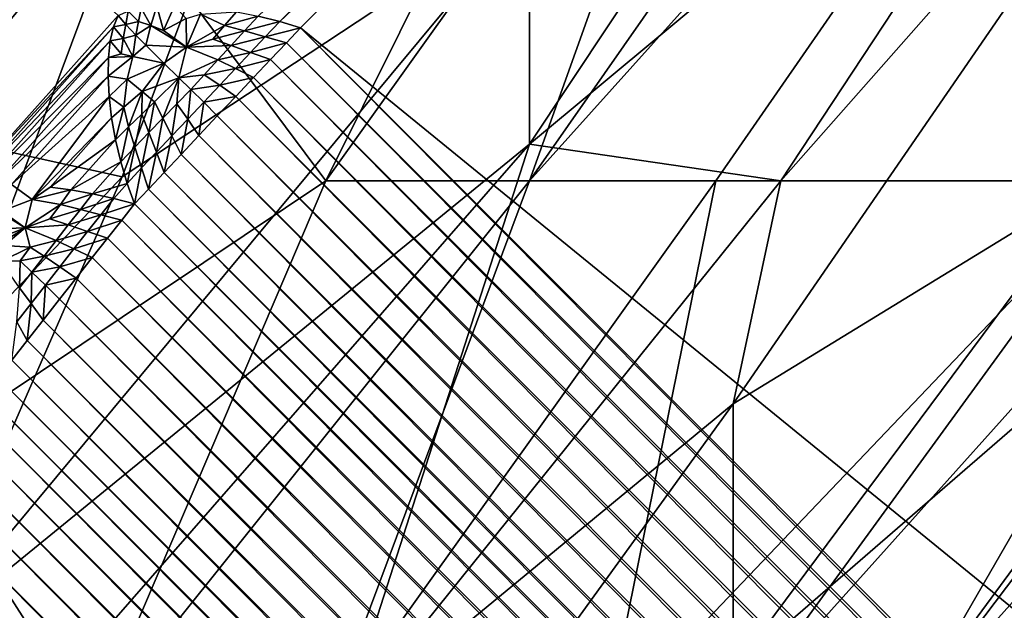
# Model space of a CAD drawing. Extents: x -0.3 to 0.3, y -0.266 to 0.266.
# Tile 239 of 256: x 0.19891 to 0.2053, y -0.22977 to -0.22594. Entities that reach past the tile are written whole.
import ezdxf

# ---------------------------------------------------------------- set-up
doc = ezdxf.new("R2010")
doc.units = 0

msp = doc.modelspace()

# ---------------------------------------------------------------- linework, layer by layer
for points in [[(0.1985229, -0.2270634, 0.0008823), (0.1501549, -0.1806223, 0.5014291), (0.1995501, -0.2259132, 0.000778)], [(0.1467518, -0.1954291, 0.5068848), (0.1984378, -0.2419062, 0.0119997), (0.2136098, -0.2570782, 0.0119997)], [(0.1467518, -0.1954291, 0.5068848), (0.2136098, -0.2570782, 0.0119997), (0.1752618, -0.2247764, 0.5843124)], [(0.204842, -0.1998217, 0.5760152), (0.2349484, -0.2357396, 0.0119997), (0.2038174, -0.1986541, 0.5757923)], [(0.2038174, -0.1986541, 0.5757923), (0.2349484, -0.2357396, 0.0119997), (0.2197764, -0.2205676, 0.0119997)], [(0.2057039, -0.2011144, 0.5762343), (0.2360719, -0.2370248, 0.0104333), (0.204842, -0.1998217, 0.5760152)], [(0.204842, -0.1998217, 0.5760152), (0.2360719, -0.2370248, 0.0104333), (0.2349484, -0.2357396, 0.0119997)], [(0.2047739, -0.2143488, 0.5774854), (0.2374067, -0.2510409, 0.0011957), (0.205648, -0.2130462, 0.5774418)], [(0.2037383, -0.2155281, 0.5775), (0.2365723, -0.2523221, 0.0008872), (0.2047739, -0.2143488, 0.5774854)], [(0.2047739, -0.2143488, 0.5774854), (0.2365723, -0.2523221, 0.0008872), (0.2374067, -0.2510409, 0.0011957)], [(0.2037383, -0.2155281, 0.5775), (0.1933983, -0.2258681, 0.5775), (0.2313462, -0.2577006, 0.0007829)], [(0.2037383, -0.2155281, 0.5775), (0.2355717, -0.2534767, 0.000783), (0.2365723, -0.2523221, 0.0008872)], [(0.2037383, -0.2155281, 0.5775), (0.2313462, -0.2577006, 0.0007829), (0.2355717, -0.2534767, 0.000783)], [(0.202219, -0.2269855, 0.7582456), (0.2075046, -0.2211027, 0.7567886), (0.2075046, -0.2194229, 0.758234)], [(0.2035404, -0.2232904, 0.7596793), (0.202219, -0.2269855, 0.7582456), (0.2075046, -0.2194229, 0.758234)], [(0.1969334, -0.2269855, 0.7627017), (0.2008976, -0.2199094, 0.7638549), (0.1969334, -0.2199094, 0.7662888)], [(0.1969334, -0.2269855, 0.7627017), (0.1995762, -0.2252164, 0.7618554), (0.2008976, -0.2199094, 0.7638549)], [(0.2061832, -0.2207887, 0.72499), (0.2061832, -0.2234474, 0.7277511), (0.202219, -0.2267483, 0.72499)], [(0.202219, -0.2252164, 0.7235324), (0.2061832, -0.2207887, 0.72499), (0.202219, -0.2267483, 0.72499)], [(0.2034279, -0.2269855, 0.7567886), (0.2075046, -0.2211027, 0.7567886), (0.202219, -0.2269855, 0.7582456)], [(0.2034279, -0.2269855, 0.7567886), (0.206084, -0.2269855, 0.7524524), (0.2075046, -0.2211027, 0.7567886)], [(0.2053543, -0.2215121, 0.0000914), (0.2357536, -0.2521375, 0.0000747), (0.2052277, -0.2216116, 0.0000747)], [(0.2052277, -0.2216116, 0.0000747), (0.235665, -0.2522579, 0.0000613), (0.2051107, -0.2217035, 0.0000613)], [(0.2052277, -0.2216116, 0.0000747), (0.2357536, -0.2521375, 0.0000747), (0.235665, -0.2522579, 0.0000613)], [(0.2008976, -0.2269855, 0.7595685), (0.2035404, -0.2216784, 0.7607902), (0.1995762, -0.2252164, 0.7618554)], [(0.2008976, -0.2269855, 0.7595685), (0.2035404, -0.2232904, 0.7596793), (0.2035404, -0.2216784, 0.7607902)], [(0.2051107, -0.2217035, 0.0000613), (0.2355858, -0.2523654, 0.0000513), (0.2050062, -0.2217857, 0.0000513)], [(0.2051107, -0.2217035, 0.0000613), (0.235665, -0.2522579, 0.0000613), (0.2355858, -0.2523654, 0.0000513)], [(0.2354958, -0.2524624, 0.0000433), (0.2049099, -0.2218765, 0.0000433), (0.2050062, -0.2217857, 0.0000513)], [(0.2354958, -0.2524624, 0.0000433), (0.2050062, -0.2217857, 0.0000513), (0.2355858, -0.2523654, 0.0000513)], [(0.2353948, -0.2525711, 0.0000355), (0.204802, -0.2219783, 0.0000355), (0.2049099, -0.2218765, 0.0000433)], [(0.2353948, -0.2525711, 0.0000355), (0.2049099, -0.2218765, 0.0000433), (0.2354958, -0.2524624, 0.0000433)], [(0.2352853, -0.252689, 0.0000281), (0.204685, -0.2220886, 0.000028), (0.204802, -0.2219783, 0.0000355)], [(0.2352853, -0.252689, 0.0000281), (0.204802, -0.2219783, 0.0000355), (0.2353948, -0.2525711, 0.0000355)], [(0.2351701, -0.252813, 0.0000212), (0.2045619, -0.2222048, 0.0000212), (0.204685, -0.2220886, 0.000028)], [(0.2351701, -0.252813, 0.0000212), (0.204685, -0.2220886, 0.000028), (0.2352853, -0.252689, 0.0000281)], [(0.2350519, -0.2529402, 0.000015), (0.2044356, -0.2223239, 0.000015), (0.2045619, -0.2222048, 0.0000212)], [(0.2350519, -0.2529402, 0.000015), (0.2045619, -0.2222048, 0.0000212), (0.2351701, -0.252813, 0.0000212)], [(0.2349337, -0.2530675, 0.0000099), (0.2043093, -0.222443, 0.0000098), (0.2044356, -0.2223239, 0.000015)], [(0.2349337, -0.2530675, 0.0000099), (0.2044356, -0.2223239, 0.000015), (0.2350519, -0.2529402, 0.000015)], [(0.2348184, -0.2531916, 0.0000056), (0.2041861, -0.2225592, 0.0000056), (0.2043093, -0.222443, 0.0000098)], [(0.2348184, -0.2531916, 0.0000056), (0.2043093, -0.222443, 0.0000098), (0.2349337, -0.2530675, 0.0000099)], [(0.2347089, -0.2533095, 0.0000025), (0.204069, -0.2226697, 0.0000025), (0.2041861, -0.2225592, 0.0000056)], [(0.2347089, -0.2533095, 0.0000025), (0.2041861, -0.2225592, 0.0000056), (0.2348184, -0.2531916, 0.0000056)], [(0.1995762, -0.2225747, 0.7192084), (0.1982548, -0.2266692, 0.7206538), (0.1969334, -0.2234474, 0.7179006)], [(0.1995762, -0.2225747, 0.7192084), (0.2008976, -0.2234474, 0.7207711), (0.1982548, -0.2266692, 0.7206538)], [(0.2346077, -0.2534184, 0.0000007), (0.203961, -0.2227716, 0.0000007), (0.204069, -0.2226697, 0.0000025)], [(0.2346077, -0.2534184, 0.0000007), (0.204069, -0.2226697, 0.0000025), (0.2347089, -0.2533095, 0.0000025)], [(0.2004593, -0.2259181, 0.0000386), (0.2038237, -0.2227285, 0.0000105), (0.2005987, -0.2259535, 0.0000105)], [(0.2005987, -0.2259535, 0.0000105), (0.2038237, -0.2227285, 0.0000105), (0.2038645, -0.2228626)], [(0.2345175, -0.2535155), (0.2038645, -0.2228626), (0.203961, -0.2227716, 0.0000007)], [(0.2345175, -0.2535155), (0.203961, -0.2227716, 0.0000007), (0.2346077, -0.2534184, 0.0000007)], [(0.2005987, -0.2259535, 0.0000105), (0.2038645, -0.2228626), (0.2007328, -0.2259943)], [(0.2345175, -0.2535155), (0.2007328, -0.2259943), (0.2038645, -0.2228626)], [(0.2008976, -0.2269855, 0.7595685), (0.202219, -0.2269855, 0.7582456), (0.2035404, -0.2232904, 0.7596793)], [(0.1982548, -0.2266692, 0.7206538), (0.2008976, -0.2234474, 0.7207711), (0.1995762, -0.2269601, 0.7220992)], [(0.1995762, -0.2269601, 0.7220992), (0.2008976, -0.2234474, 0.7207711), (0.202219, -0.2252164, 0.7235324)], [(0.202219, -0.2267483, 0.72499), (0.2061832, -0.2234474, 0.7277511), (0.2038484, -0.2269855, 0.7278807)], [(0.2035404, -0.2284306, 0.7293261), (0.2069709, -0.2234474, 0.7293261), (0.2059025, -0.2269855, 0.7322169)], [(0.2069709, -0.2234474, 0.7293261), (0.2035404, -0.2284306, 0.7293261), (0.2038484, -0.2269855, 0.7278807)], [(0.2061832, -0.2234474, 0.7277511), (0.2069709, -0.2234474, 0.7293261), (0.2038484, -0.2269855, 0.7278807)], [(0.2136098, -0.2570782, 0.0119997), (0.1765235, -0.225948, 0.5757923), (0.1752618, -0.2247764, 0.5843124)], [(0.1969334, -0.2269855, 0.7627017), (0.1982548, -0.2287545, 0.760604), (0.1995762, -0.2252164, 0.7618554)], [(0.1982548, -0.2299811, 0.7235445), (0.202219, -0.2252164, 0.7235324), (0.202219, -0.2267483, 0.72499)], [(0.1982548, -0.2287545, 0.760604), (0.2008976, -0.2269855, 0.7595685), (0.1995762, -0.2252164, 0.7618554)], [(0.1995762, -0.2269601, 0.7220992), (0.202219, -0.2252164, 0.7235324), (0.1982548, -0.2299811, 0.7235445)], [(0.2086437, -0.2252164, 0.7481162), (0.2046309, -0.2305235, 0.7495616), (0.2075046, -0.2273147, 0.7466708)], [(0.2086437, -0.2252164, 0.7481162), (0.2066738, -0.2269855, 0.751007), (0.2046309, -0.2305235, 0.7495616)], [(0.192219, -0.2269037, 0.5774854), (0.2313462, -0.2577006, 0.0007829), (0.1933983, -0.2258681, 0.5775)], [(0.1995501, -0.2259132, 0.000778), (0.1996163, -0.2258861, 0.0006566), (0.1996001, -0.2259723, 0.0005623)], [(0.1996163, -0.2258861, 0.0006566), (0.199683, -0.225953, 0.0004637), (0.1996001, -0.2259723, 0.0005623)], [(0.1996163, -0.2258861, 0.0006566), (0.1997002, -0.225866, 0.0005379), (0.199683, -0.225953, 0.0004637)], [(0.1997002, -0.225866, 0.0005379), (0.1997636, -0.2259797, 0.0003426), (0.199683, -0.225953, 0.0004637)], [(0.1997002, -0.225866, 0.0005379), (0.1998012, -0.2258541, 0.0004251), (0.1997636, -0.2259797, 0.0003426)], [(0.1998012, -0.2258541, 0.0004251), (0.1998445, -0.2260116, 0.0002469), (0.1997636, -0.2259797, 0.0003426)], [(0.1998012, -0.2258541, 0.0004251), (0.1999166, -0.2258506, 0.0003213), (0.1998445, -0.2260116, 0.0002469)], [(0.1999166, -0.2258506, 0.0003213), (0.1999918, -0.2259345, 0.0002068), (0.1998445, -0.2260116, 0.0002469)], [(0.2003179, -0.2258895, 0.0000854), (0.2002406, -0.2259793, 0.0000929), (0.2000852, -0.2259051, 0.0001773)], [(0.2004593, -0.2259181, 0.0000386), (0.2002406, -0.2259793, 0.0000929), (0.2003179, -0.2258895, 0.0000854)], [(0.1765235, -0.225948, 0.5757923), (0.2136098, -0.2570782, 0.0119997), (0.214895, -0.2582017, 0.0104334)], [(0.1765235, -0.225948, 0.5757923), (0.214895, -0.2582017, 0.0104334), (0.1776912, -0.2269725, 0.5760152)], [(0.1985229, -0.2270634, 0.0008823), (0.1995501, -0.2259132, 0.000778), (0.1995208, -0.2259874, 0.0006613)], [(0.1995501, -0.2259132, 0.000778), (0.1996001, -0.2259723, 0.0005623), (0.1995208, -0.2259874, 0.0006613)], [(0.1996001, -0.2259723, 0.0005623), (0.199683, -0.225953, 0.0004637), (0.1996657, -0.2260415, 0.000391)], [(0.199683, -0.225953, 0.0004637), (0.1997636, -0.2259797, 0.0003426), (0.1996657, -0.2260415, 0.000391)], [(0.1998445, -0.2260116, 0.0002469), (0.1999918, -0.2259345, 0.0002068), (0.1999951, -0.2261185, 0.0001264)], [(0.2000852, -0.2259051, 0.0001773), (0.1999951, -0.2261185, 0.0001264), (0.1999918, -0.2259345, 0.0002068)], [(0.2002406, -0.2259793, 0.0000929), (0.1999951, -0.2261185, 0.0001264), (0.2000852, -0.2259051, 0.0001773)], [(0.2004593, -0.2259181, 0.0000386), (0.2003715, -0.226014, 0.0000533), (0.2002406, -0.2259793, 0.0000929)], [(0.2005987, -0.2259535, 0.0000105), (0.2003715, -0.226014, 0.0000533), (0.2004593, -0.2259181, 0.0000386)], [(0.2005987, -0.2259535, 0.0000105), (0.2005056, -0.2260523, 0.0000238), (0.2003715, -0.226014, 0.0000533)], [(0.2007328, -0.2259943), (0.2005056, -0.2260523, 0.0000238), (0.2005987, -0.2259535, 0.0000105)], [(0.1985229, -0.2270634, 0.0008823), (0.1995208, -0.2259874, 0.0006613), (0.1985807, -0.2270401, 0.0007566)], [(0.1985807, -0.2270401, 0.0007566), (0.1995208, -0.2259874, 0.0006613), (0.1994995, -0.2260789, 0.0005478)], [(0.1995208, -0.2259874, 0.0006613), (0.1995835, -0.2260632, 0.0004698), (0.1994995, -0.2260789, 0.0005478)], [(0.1995208, -0.2259874, 0.0006613), (0.1996001, -0.2259723, 0.0005623), (0.1995835, -0.2260632, 0.0004698)], [(0.1996001, -0.2259723, 0.0005623), (0.1996657, -0.2260415, 0.000391), (0.1995835, -0.2260632, 0.0004698)], [(0.1996657, -0.2260415, 0.000391), (0.1997636, -0.2259797, 0.0003426), (0.1997311, -0.2261071, 0.0002646)], [(0.1997636, -0.2259797, 0.0003426), (0.1999951, -0.2261185, 0.0001264), (0.1997311, -0.2261071, 0.0002646)], [(0.1997636, -0.2259797, 0.0003426), (0.1998445, -0.2260116, 0.0002469), (0.1999951, -0.2261185, 0.0001264)], [(0.2002406, -0.2259793, 0.0000929), (0.2001642, -0.2260668, 0.0000929), (0.1999951, -0.2261185, 0.0001264)], [(0.2003715, -0.226014, 0.0000533), (0.2001642, -0.2260668, 0.0000929), (0.2002406, -0.2259793, 0.0000929)], [(0.2003715, -0.226014, 0.0000533), (0.2002841, -0.2261081, 0.0000583), (0.2001642, -0.2260668, 0.0000929)], [(0.2005056, -0.2260523, 0.0000238), (0.2002841, -0.2261081, 0.0000583), (0.2003715, -0.226014, 0.0000533)], [(0.2007328, -0.2259943), (0.2006419, -0.2260907, 0.0000007), (0.2005056, -0.2260523, 0.0000238)], [(0.2007328, -0.2259943), (0.2312886, -0.2567375, 0.0000007), (0.2006419, -0.2260907, 0.0000007)], [(0.2007328, -0.2259943), (0.2313858, -0.2566473), (0.2312886, -0.2567375, 0.0000007)], [(0.2345175, -0.2535155), (0.2313858, -0.2566473), (0.2007328, -0.2259943)], [(0.1985807, -0.2270401, 0.0007566), (0.1994995, -0.2260789, 0.0005478), (0.1986566, -0.2270229, 0.0006329)], [(0.1986566, -0.2270229, 0.0006329), (0.1994995, -0.2260789, 0.0005478), (0.1994876, -0.2261867, 0.0004405)], [(0.1994995, -0.2260789, 0.0005478), (0.1995702, -0.2261616, 0.0003818), (0.1994876, -0.2261867, 0.0004405)], [(0.1994995, -0.2260789, 0.0005478), (0.1995835, -0.2260632, 0.0004698), (0.1995702, -0.2261616, 0.0003818)], [(0.1995835, -0.2260632, 0.0004698), (0.1996462, -0.2261808, 0.0002896), (0.1995702, -0.2261616, 0.0003818)], [(0.1995835, -0.2260632, 0.0004698), (0.1996657, -0.2260415, 0.000391), (0.1996462, -0.2261808, 0.0002896)], [(0.1996657, -0.2260415, 0.000391), (0.1997311, -0.2261071, 0.0002646), (0.1996462, -0.2261808, 0.0002896)], [(0.2002841, -0.2261081, 0.0000583), (0.1999951, -0.2261185, 0.0001264), (0.2001642, -0.2260668, 0.0000929)], [(0.2005056, -0.2260523, 0.0000238), (0.2004104, -0.226153, 0.0000291), (0.2002841, -0.2261081, 0.0000583)], [(0.2006419, -0.2260907, 0.0000007), (0.2004104, -0.226153, 0.0000291), (0.2005056, -0.2260523, 0.0000238)], [(0.1997311, -0.2261071, 0.0002646), (0.1998482, -0.226223, 0.0001379), (0.1996462, -0.2261808, 0.0002896)], [(0.1997311, -0.2261071, 0.0002646), (0.1999951, -0.2261185, 0.0001264), (0.1998482, -0.226223, 0.0001379)], [(0.1999951, -0.2261185, 0.0001264), (0.1999456, -0.2263191, 0.0000894), (0.1998482, -0.226223, 0.0001379)], [(0.2001973, -0.2262025, 0.0000588), (0.1999456, -0.2263191, 0.0000894), (0.1999951, -0.2261185, 0.0001264)], [(0.2002841, -0.2261081, 0.0000583), (0.2001973, -0.2262025, 0.0000588), (0.1999951, -0.2261185, 0.0001264)], [(0.2004104, -0.226153, 0.0000291), (0.2001973, -0.2262025, 0.0000588), (0.2002841, -0.2261081, 0.0000583)], [(0.2006419, -0.2260907, 0.0000007), (0.2005399, -0.2261988, 0.0000026), (0.2004104, -0.226153, 0.0000291)], [(0.2006419, -0.2260907, 0.0000007), (0.2311798, -0.2568386, 0.0000025), (0.2005399, -0.2261988, 0.0000026)], [(0.2006419, -0.2260907, 0.0000007), (0.2312886, -0.2567375, 0.0000007), (0.2311798, -0.2568386, 0.0000025)], [(0.1986566, -0.2270229, 0.0006329), (0.1994876, -0.2261867, 0.0004405), (0.19875, -0.2270128, 0.0005149)], [(0.19875, -0.2270128, 0.0005149), (0.1994876, -0.2261867, 0.0004405), (0.1994853, -0.226308, 0.0003422)], [(0.1994876, -0.2261867, 0.0004405), (0.1996462, -0.2261808, 0.0002896), (0.1994853, -0.226308, 0.0003422)], [(0.1994853, -0.226308, 0.0003422), (0.1996462, -0.2261808, 0.0002896), (0.1996101, -0.2263272, 0.000228)], [(0.1994876, -0.2261867, 0.0004405), (0.1995702, -0.2261616, 0.0003818), (0.1996462, -0.2261808, 0.0002896)], [(0.1996462, -0.2261808, 0.0002896), (0.1998482, -0.226223, 0.0001379), (0.1996101, -0.2263272, 0.000228)], [(0.2001973, -0.2262025, 0.0000588), (0.2001099, -0.2262981, 0.0000596), (0.1999456, -0.2263191, 0.0000894)], [(0.2003116, -0.2262578, 0.0000314), (0.2001099, -0.2262981, 0.0000596), (0.2001973, -0.2262025, 0.0000588)], [(0.2004104, -0.226153, 0.0000291), (0.2003116, -0.2262578, 0.0000314), (0.2001973, -0.2262025, 0.0000588)], [(0.2005399, -0.2261988, 0.0000026), (0.2003116, -0.2262578, 0.0000314), (0.2004104, -0.226153, 0.0000291)], [(0.2005399, -0.2261988, 0.0000026), (0.2004295, -0.2263159, 0.0000056), (0.2003116, -0.2262578, 0.0000314)], [(0.2005399, -0.2261988, 0.0000026), (0.2310618, -0.2569482, 0.0000056), (0.2004295, -0.2263159, 0.0000056)], [(0.2005399, -0.2261988, 0.0000026), (0.2311798, -0.2568386, 0.0000025), (0.2310618, -0.2569482, 0.0000056)], [(0.1997076, -0.2264077, 0.0001441), (0.1996101, -0.2263272, 0.000228), (0.1998482, -0.226223, 0.0001379)], [(0.1997076, -0.2264077, 0.0001441), (0.1998482, -0.226223, 0.0001379), (0.1999456, -0.2263191, 0.0000894)], [(0.2003116, -0.2262578, 0.0000314), (0.2002095, -0.2263665, 0.0000341), (0.2001099, -0.2262981, 0.0000596)], [(0.2004295, -0.2263159, 0.0000056), (0.2002095, -0.2263665, 0.0000341), (0.2003116, -0.2262578, 0.0000314)], [(0.19875, -0.2270128, 0.0005149), (0.1994853, -0.226308, 0.0003422), (0.1988585, -0.2270101, 0.0004053)], [(0.1988585, -0.2270101, 0.0004053), (0.1994853, -0.226308, 0.0003422), (0.1994919, -0.2264393, 0.0002546)], [(0.1994853, -0.226308, 0.0003422), (0.1996101, -0.2263272, 0.000228), (0.1994919, -0.2264393, 0.0002546)], [(0.1995884, -0.2265077, 0.0001664), (0.1994919, -0.2264393, 0.0002546), (0.1996101, -0.2263272, 0.000228)], [(0.1995884, -0.2265077, 0.0001664), (0.1996101, -0.2263272, 0.000228), (0.1997076, -0.2264077, 0.0001441)], [(0.1997877, -0.2264744, 0.0001034), (0.1997076, -0.2264077, 0.0001441), (0.1999456, -0.2263191, 0.0000894)], [(0.1998407, -0.2265802, 0.0000751), (0.1997877, -0.2264744, 0.0001034), (0.1999456, -0.2263191, 0.0000894)], [(0.1998407, -0.2265802, 0.0000751), (0.1999456, -0.2263191, 0.0000894), (0.1999314, -0.2264872, 0.0000681)], [(0.1999314, -0.2264872, 0.0000681), (0.1999456, -0.2263191, 0.0000894), (0.2000214, -0.2263935, 0.000062)], [(0.2001099, -0.2262981, 0.0000596), (0.2000214, -0.2263935, 0.000062), (0.1999456, -0.2263191, 0.0000894)], [(0.2002095, -0.2263665, 0.0000341), (0.2000214, -0.2263935, 0.000062), (0.2001099, -0.2262981, 0.0000596)], [(0.2004295, -0.2263159, 0.0000056), (0.2003133, -0.2264391, 0.0000099), (0.2002095, -0.2263665, 0.0000341)], [(0.2004295, -0.2263159, 0.0000056), (0.2309377, -0.2570635, 0.0000098), (0.2003133, -0.2264391, 0.0000099)], [(0.2004295, -0.2263159, 0.0000056), (0.2310618, -0.2569482, 0.0000056), (0.2309377, -0.2570635, 0.0000098)], [(0.2000021, -0.2265865, 0.0000441), (0.1999314, -0.2264872, 0.0000681), (0.2000214, -0.2263935, 0.000062)], [(0.2000021, -0.2265865, 0.0000441), (0.2000214, -0.2263935, 0.000062), (0.2001058, -0.2264769, 0.000038)], [(0.2002095, -0.2263665, 0.0000341), (0.2001058, -0.2264769, 0.000038), (0.2000214, -0.2263935, 0.000062)], [(0.2003133, -0.2264391, 0.0000099), (0.2001058, -0.2264769, 0.000038), (0.2002095, -0.2263665, 0.0000341)], [(0.1988585, -0.2270101, 0.0004053), (0.1994919, -0.2264393, 0.0002546), (0.1989933, -0.2271062, 0.0002592)], [(0.1989933, -0.2271062, 0.0002592), (0.1994919, -0.2264393, 0.0002546), (0.1995087, -0.2265784, 0.0001817)], [(0.1995087, -0.2265784, 0.0001817), (0.1994919, -0.2264393, 0.0002546), (0.1995884, -0.2265077, 0.0001664)], [(0.1996188, -0.2266365, 0.0001178), (0.1995884, -0.2265077, 0.0001664), (0.1997076, -0.2264077, 0.0001441)], [(0.1996188, -0.2266365, 0.0001178), (0.1997076, -0.2264077, 0.0001441), (0.1997041, -0.2265535, 0.0001117)], [(0.1997041, -0.2265535, 0.0001117), (0.1997076, -0.2264077, 0.0001441), (0.1997877, -0.2264744, 0.0001034)], [(0.2003133, -0.2264391, 0.0000099), (0.2001942, -0.2265654, 0.000015), (0.2001058, -0.2264769, 0.000038)], [(0.2003133, -0.2264391, 0.0000099), (0.2308105, -0.2571817, 0.000015), (0.2001942, -0.2265654, 0.000015)], [(0.2003133, -0.2264391, 0.0000099), (0.2309377, -0.2570635, 0.0000098), (0.2308105, -0.2571817, 0.000015)], [(0.1995339, -0.2267209, 0.000123), (0.1995087, -0.2265784, 0.0001817), (0.1995884, -0.2265077, 0.0001664)], [(0.1995339, -0.2267209, 0.000123), (0.1995884, -0.2265077, 0.0001664), (0.1996188, -0.2266365, 0.0001178)], [(0.1997498, -0.2266734, 0.0000807), (0.1997041, -0.2265535, 0.0001117), (0.1997877, -0.2264744, 0.0001034)], [(0.1997498, -0.2266734, 0.0000807), (0.1997877, -0.2264744, 0.0001034), (0.1998407, -0.2265802, 0.0000751)], [(0.1998997, -0.2266943, 0.0000508), (0.1998407, -0.2265802, 0.0000751), (0.1999314, -0.2264872, 0.0000681)], [(0.1998997, -0.2266943, 0.0000508), (0.1999314, -0.2264872, 0.0000681), (0.2000021, -0.2265865, 0.0000441)], [(0.2000751, -0.2266916, 0.0000212), (0.2000021, -0.2265865, 0.0000441), (0.2001058, -0.2264769, 0.000038)], [(0.2000751, -0.2266916, 0.0000212), (0.2001058, -0.2264769, 0.000038), (0.2001942, -0.2265654, 0.000015)], [(0.1989933, -0.2271062, 0.0002592), (0.1995087, -0.2265784, 0.0001817), (0.199109, -0.2270261, 0.0002216)], [(0.199109, -0.2270261, 0.0002216), (0.1995087, -0.2265784, 0.0001817), (0.1995339, -0.2267209, 0.000123)], [(0.1996584, -0.2267682, 0.0000824), (0.1996188, -0.2266365, 0.0001178), (0.1997041, -0.2265535, 0.0001117)], [(0.1996584, -0.2267682, 0.0000824), (0.1997041, -0.2265535, 0.0001117), (0.1997498, -0.2266734, 0.0000807)], [(0.1998001, -0.2267993, 0.0000565), (0.1997498, -0.2266734, 0.0000807), (0.1998407, -0.2265802, 0.0000751)], [(0.1998001, -0.2267993, 0.0000565), (0.1998407, -0.2265802, 0.0000751), (0.1998997, -0.2266943, 0.0000508)], [(0.1999589, -0.2268148, 0.0000281), (0.1998997, -0.2266943, 0.0000508), (0.2000021, -0.2265865, 0.0000441)], [(0.1999589, -0.2268148, 0.0000281), (0.2000021, -0.2265865, 0.0000441), (0.2000751, -0.2266916, 0.0000212)], [(0.2001942, -0.2265654, 0.000015), (0.2306833, -0.2572998, 0.0000212), (0.2000751, -0.2266916, 0.0000212)], [(0.2001942, -0.2265654, 0.000015), (0.2308105, -0.2571817, 0.000015), (0.2306833, -0.2572998, 0.0000212)], [(0.1995675, -0.2268637, 0.0000814), (0.1995339, -0.2267209, 0.000123), (0.1996188, -0.2266365, 0.0001178)], [(0.1995675, -0.2268637, 0.0000814), (0.1996188, -0.2266365, 0.0001178), (0.1996584, -0.2267682, 0.0000824)], [(0.1982548, -0.2266692, 0.7206538), (0.1995762, -0.2269601, 0.7220992), (0.195612, -0.231158, 0.7220992)], [(0.199109, -0.2270261, 0.0002216), (0.1995339, -0.2267209, 0.000123), (0.1992449, -0.2270446, 0.0001518)], [(0.1992449, -0.2270446, 0.0001518), (0.1995339, -0.2267209, 0.000123), (0.1995675, -0.2268637, 0.0000814)], [(0.1997031, -0.226902, 0.0000591), (0.1996584, -0.2267682, 0.0000824), (0.1997498, -0.2266734, 0.0000807)], [(0.1997031, -0.226902, 0.0000591), (0.1997498, -0.2266734, 0.0000807), (0.1998001, -0.2267993, 0.0000565)], [(0.1998486, -0.2269318, 0.0000355), (0.1998001, -0.2267993, 0.0000565), (0.1998997, -0.2266943, 0.0000508)], [(0.1998486, -0.2269318, 0.0000355), (0.1998997, -0.2266943, 0.0000508), (0.1999589, -0.2268148, 0.0000281)], [(0.2000751, -0.2266916, 0.0000212), (0.2305592, -0.2574151, 0.0000281), (0.1999589, -0.2268148, 0.0000281)], [(0.2000751, -0.2266916, 0.0000212), (0.2306833, -0.2572998, 0.0000212), (0.2305592, -0.2574151, 0.0000281)], [(0.1982548, -0.2299811, 0.7235445), (0.202219, -0.2267483, 0.72499), (0.1982548, -0.2312845, 0.72499)], [(0.1982548, -0.2312845, 0.72499), (0.202219, -0.2267483, 0.72499), (0.2010025, -0.2305235, 0.7278807)], [(0.1996088, -0.2270031, 0.0000577), (0.1995675, -0.2268637, 0.0000814), (0.1996584, -0.2267682, 0.0000824)], [(0.1996088, -0.2270031, 0.0000577), (0.1996584, -0.2267682, 0.0000824), (0.1997031, -0.226902, 0.0000591)], [(0.2010025, -0.2305235, 0.7278807), (0.202219, -0.2267483, 0.72499), (0.2038484, -0.2269855, 0.7278807)], [(0.1997468, -0.2270397, 0.0000433), (0.1997031, -0.226902, 0.0000591), (0.1998001, -0.2267993, 0.0000565)], [(0.1997468, -0.2270397, 0.0000433), (0.1998001, -0.2267993, 0.0000565), (0.1998486, -0.2269318, 0.0000355)], [(0.1999589, -0.2268148, 0.0000281), (0.2304414, -0.2575245, 0.0000355), (0.1998486, -0.2269318, 0.0000355)], [(0.1999589, -0.2268148, 0.0000281), (0.2305592, -0.2574151, 0.0000281), (0.2304414, -0.2575245, 0.0000355)], [(0.1909164, -0.2277778, 0.5774418), (0.2301923, -0.258702, 0.0008872), (0.192219, -0.2269037, 0.5774854)], [(0.192219, -0.2269037, 0.5774854), (0.2301923, -0.258702, 0.0008872), (0.2313462, -0.2577006, 0.0007829)], [(0.1992449, -0.2270446, 0.0001518), (0.1995675, -0.2268637, 0.0000814), (0.1993838, -0.2270695, 0.0000997)], [(0.1993838, -0.2270695, 0.0000997), (0.1995675, -0.2268637, 0.0000814), (0.1996088, -0.2270031, 0.0000577)], [(0.199656, -0.2271359, 0.0000513), (0.1996088, -0.2270031, 0.0000577), (0.1997031, -0.226902, 0.0000591)], [(0.199656, -0.2271359, 0.0000513), (0.1997031, -0.226902, 0.0000591), (0.1997468, -0.2270397, 0.0000433)], [(0.1776912, -0.2269725, 0.5760152), (0.214895, -0.2582017, 0.0104334), (0.2163034, -0.2591608, 0.0088939)], [(0.1776912, -0.2269725, 0.5760152), (0.2163034, -0.2591608, 0.0088939), (0.1789841, -0.2278343, 0.5762343)], [(0.195612, -0.231158, 0.7220992), (0.1995762, -0.2269601, 0.7220992), (0.1982548, -0.2299811, 0.7235445)], [(0.1998486, -0.2269318, 0.0000355), (0.2303326, -0.2576256, 0.0000434), (0.1997468, -0.2270397, 0.0000433)], [(0.1998486, -0.2269318, 0.0000355), (0.2304414, -0.2575245, 0.0000355), (0.2303326, -0.2576256, 0.0000434)], [(0.199386, -0.2305235, 0.758234), (0.2008976, -0.2269855, 0.7595685), (0.1982548, -0.2287545, 0.760604)], [(0.1988585, -0.2270101, 0.0004053), (0.1989933, -0.2271062, 0.0002592), (0.1987969, -0.2271825, 0.000347)], [(0.1992449, -0.2270446, 0.0001518), (0.1989933, -0.2271062, 0.0002592), (0.199109, -0.2270261, 0.0002216)], [(0.1993838, -0.2270695, 0.0000997), (0.1996088, -0.2270031, 0.0000577), (0.1995219, -0.2271004, 0.0000664)], [(0.199386, -0.2305235, 0.758234), (0.202219, -0.2269855, 0.7582456), (0.2008976, -0.2269855, 0.7595685)], [(0.2008976, -0.2305235, 0.7565142), (0.202219, -0.2269855, 0.7582456), (0.199386, -0.2305235, 0.758234)], [(0.1995219, -0.2271004, 0.0000664), (0.1996088, -0.2270031, 0.0000577), (0.199656, -0.2271359, 0.0000513)], [(0.1997468, -0.2270397, 0.0000433), (0.2302357, -0.2577156, 0.0000513), (0.199656, -0.2271359, 0.0000513)], [(0.1997468, -0.2270397, 0.0000433), (0.2303326, -0.2576256, 0.0000434), (0.2302357, -0.2577156, 0.0000513)], [(0.202219, -0.2269855, 0.7582456), (0.2008976, -0.2305235, 0.7565142), (0.2034279, -0.2269855, 0.7567886)], [(0.2008976, -0.2305235, 0.7565142), (0.2027094, -0.2305235, 0.7538978), (0.2034279, -0.2269855, 0.7567886)], [(0.2038484, -0.2269855, 0.7278807), (0.2035404, -0.2284306, 0.7293261), (0.2010025, -0.2305235, 0.7278807)], [(0.2027094, -0.2305235, 0.7538978), (0.206084, -0.2269855, 0.7524524), (0.2034279, -0.2269855, 0.7567886)], [(0.2027094, -0.2305235, 0.7538978), (0.2035404, -0.2304774, 0.7524524), (0.206084, -0.2269855, 0.7524524)], [(0.2059025, -0.2269855, 0.7322169), (0.207208, -0.2269855, 0.7365531), (0.2035404, -0.2301614, 0.7322169)], [(0.2035404, -0.2284306, 0.7293261), (0.2059025, -0.2269855, 0.7322169), (0.2035404, -0.2301614, 0.7322169)], [(0.207208, -0.2269855, 0.7365531), (0.2035404, -0.2319637, 0.7365531), (0.2035404, -0.2301614, 0.7322169)], [(0.2035404, -0.2304774, 0.7524524), (0.2066738, -0.2269855, 0.751007), (0.206084, -0.2269855, 0.7524524)], [(0.2046309, -0.2305235, 0.7495616), (0.2066738, -0.2269855, 0.751007), (0.2035404, -0.2304774, 0.7524524)], [(0.2035404, -0.2319637, 0.7365531), (0.207208, -0.2269855, 0.7365531), (0.2061832, -0.2288686, 0.7379985)], [(0.1992449, -0.2270446, 0.0001518), (0.1991767, -0.227139, 0.0001688), (0.1989933, -0.2271062, 0.0002592)], [(0.1993838, -0.2270695, 0.0000997), (0.1991767, -0.227139, 0.0001688), (0.1992449, -0.2270446, 0.0001518)], [(0.1993838, -0.2270695, 0.0000997), (0.1993058, -0.2271708, 0.0001242), (0.1991767, -0.227139, 0.0001688)], [(0.1995219, -0.2271004, 0.0000664), (0.1993058, -0.2271708, 0.0001242), (0.1993838, -0.2270695, 0.0000997)], [(0.1995219, -0.2271004, 0.0000664), (0.1994386, -0.2272058, 0.0000899), (0.1993058, -0.2271708, 0.0001242)], [(0.199656, -0.2271359, 0.0000513), (0.1994386, -0.2272058, 0.0000899), (0.1995219, -0.2271004, 0.0000664)], [(0.1987184, -0.2271494, 0.0004449), (0.1989484, -0.2272906, 0.0002248), (0.198654, -0.2273025, 0.0004117)], [(0.1987184, -0.2271494, 0.0004449), (0.1987969, -0.2271825, 0.000347), (0.1989484, -0.2272906, 0.0002248)], [(0.1987969, -0.2271825, 0.000347), (0.1989933, -0.2271062, 0.0002592), (0.1989484, -0.2272906, 0.0002248)], [(0.1991767, -0.227139, 0.0001688), (0.1989484, -0.2272906, 0.0002248), (0.1989933, -0.2271062, 0.0002592)], [(0.1991767, -0.227139, 0.0001688), (0.1991088, -0.2272317, 0.0001782), (0.1989484, -0.2272906, 0.0002248)], [(0.1993058, -0.2271708, 0.0001242), (0.1991088, -0.2272317, 0.0001782), (0.1991767, -0.227139, 0.0001688)], [(0.199656, -0.2271359, 0.0000513), (0.1995738, -0.2272405, 0.0000613), (0.1994386, -0.2272058, 0.0000899)], [(0.199656, -0.2271359, 0.0000513), (0.2301281, -0.2577948, 0.0000613), (0.1995738, -0.2272405, 0.0000613)], [(0.199656, -0.2271359, 0.0000513), (0.2302357, -0.2577156, 0.0000513), (0.2301281, -0.2577948, 0.0000613)], [(0.1992277, -0.2272711, 0.0001395), (0.1989484, -0.2272906, 0.0002248), (0.1991088, -0.2272317, 0.0001782)], [(0.1993058, -0.2271708, 0.0001242), (0.1992277, -0.2272711, 0.0001395), (0.1991088, -0.2272317, 0.0001782)], [(0.1994386, -0.2272058, 0.0000899), (0.1992277, -0.2272711, 0.0001395), (0.1993058, -0.2271708, 0.0001242)], [(0.1994386, -0.2272058, 0.0000899), (0.1993531, -0.227314, 0.0001059), (0.1992277, -0.2272711, 0.0001395)], [(0.1995738, -0.2272405, 0.0000613), (0.1993531, -0.227314, 0.0001059), (0.1994386, -0.2272058, 0.0000899)], [(0.1986119, -0.2274219, 0.0003887), (0.198654, -0.2273025, 0.0004117), (0.1989484, -0.2272906, 0.0002248)], [(0.1989484, -0.2272906, 0.0002248), (0.1987051, -0.2274446, 0.0003102), (0.1986119, -0.2274219, 0.0003887)], [(0.1989484, -0.2272906, 0.0002248), (0.1988121, -0.2274058, 0.0002531), (0.1987051, -0.2274446, 0.0003102)], [(0.1989484, -0.2272906, 0.0002248), (0.19898, -0.227415, 0.0001923), (0.1988121, -0.2274058, 0.0002531)], [(0.1992277, -0.2272711, 0.0001395), (0.1991498, -0.2273723, 0.0001509), (0.1989484, -0.2272906, 0.0002248)], [(0.1991498, -0.2273723, 0.0001509), (0.19898, -0.227415, 0.0001923), (0.1989484, -0.2272906, 0.0002248)], [(0.1993531, -0.227314, 0.0001059), (0.1991498, -0.2273723, 0.0001509), (0.1992277, -0.2272711, 0.0001395)], [(0.1995738, -0.2272405, 0.0000613), (0.1994818, -0.2273575, 0.0000747), (0.1993531, -0.227314, 0.0001059)], [(0.1995738, -0.2272405, 0.0000613), (0.2300077, -0.2578834, 0.0000747), (0.1994818, -0.2273575, 0.0000747)], [(0.1995738, -0.2272405, 0.0000613), (0.2301281, -0.2577948, 0.0000613), (0.2300077, -0.2578834, 0.0000747)], [(0.1993531, -0.227314, 0.0001059), (0.1992643, -0.2274268, 0.0001203), (0.1991498, -0.2273723, 0.0001509)], [(0.1994818, -0.2273575, 0.0000747), (0.1992643, -0.2274268, 0.0001203), (0.1993531, -0.227314, 0.0001059)], [(0.1994818, -0.2273575, 0.0000747), (0.1993824, -0.227484, 0.0000914), (0.1992643, -0.2274268, 0.0001203)], [(0.1994818, -0.2273575, 0.0000747), (0.2298775, -0.2579792, 0.0000914), (0.1993824, -0.227484, 0.0000914)], [(0.1994818, -0.2273575, 0.0000747), (0.2300077, -0.2578834, 0.0000747), (0.2298775, -0.2579792, 0.0000914)], [(0.2035404, -0.2324426, 0.7481162), (0.2075046, -0.2273147, 0.7466708), (0.2046309, -0.2305235, 0.7495616)], [(0.2075046, -0.2273147, 0.7466708), (0.2035404, -0.2324426, 0.7481162), (0.2040667, -0.2322925, 0.7452254)], [(0.2054967, -0.2305235, 0.74378), (0.2075046, -0.2273147, 0.7466708), (0.2040667, -0.2322925, 0.7452254)], [(0.19898, -0.227415, 0.0001923), (0.1987914, -0.2275085, 0.0002477), (0.1988121, -0.2274058, 0.0002531)], [(0.19898, -0.227415, 0.0001923), (0.1989144, -0.227504, 0.0002037), (0.1987914, -0.2275085, 0.0002477)], [(0.1990713, -0.2274751, 0.0001633), (0.1989144, -0.227504, 0.0002037), (0.19898, -0.227415, 0.0001923)], [(0.1991498, -0.2273723, 0.0001509), (0.1990713, -0.2274751, 0.0001633), (0.19898, -0.227415, 0.0001923)], [(0.1992643, -0.2274268, 0.0001203), (0.1990713, -0.2274751, 0.0001633), (0.1991498, -0.2273723, 0.0001509)], [(0.1990713, -0.2274751, 0.0001633), (0.1989917, -0.2275784, 0.0001782), (0.1989144, -0.227504, 0.0002037)], [(0.1991725, -0.227544, 0.0001364), (0.1989917, -0.2275784, 0.0001782), (0.1990713, -0.2274751, 0.0001633)], [(0.1992643, -0.2274268, 0.0001203), (0.1991725, -0.227544, 0.0001364), (0.1990713, -0.2274751, 0.0001633)], [(0.1993824, -0.227484, 0.0000914), (0.1991725, -0.227544, 0.0001364), (0.1992643, -0.2274268, 0.0001203)], [(0.1993824, -0.227484, 0.0000914), (0.1992779, -0.2276171, 0.0001107), (0.1991725, -0.227544, 0.0001364)], [(0.1993824, -0.227484, 0.0000914), (0.2297406, -0.2580798, 0.0001108), (0.1992779, -0.2276171, 0.0001107)], [(0.1993824, -0.227484, 0.0000914), (0.2298775, -0.2579792, 0.0000914), (0.2297406, -0.2580798, 0.0001108)], [(0.1989103, -0.2276805, 0.0001978), (0.1987914, -0.2275085, 0.0002477), (0.1989144, -0.227504, 0.0002037)], [(0.1989103, -0.2276805, 0.0001978), (0.1989144, -0.227504, 0.0002037), (0.1989917, -0.2275784, 0.0001782)], [(0.1991725, -0.227544, 0.0001364), (0.1990791, -0.2276632, 0.0001548), (0.1989917, -0.2275784, 0.0001782)], [(0.1992779, -0.2276171, 0.0001107), (0.1990791, -0.2276632, 0.0001548), (0.1991725, -0.227544, 0.0001364)], [(0.1989858, -0.2277819, 0.0001763), (0.1989103, -0.2276805, 0.0001978), (0.1989917, -0.2275784, 0.0001782)], [(0.1989858, -0.2277819, 0.0001763), (0.1989917, -0.2275784, 0.0001782), (0.1990791, -0.2276632, 0.0001548)], [(0.1990641, -0.2278894, 0.000156), (0.1989858, -0.2277819, 0.0001763), (0.1990791, -0.2276632, 0.0001548)], [(0.1990641, -0.2278894, 0.000156), (0.1990791, -0.2276632, 0.0001548), (0.1991709, -0.2277533, 0.0001324)], [(0.1992779, -0.2276171, 0.0001107), (0.1991709, -0.2277533, 0.0001324), (0.1990791, -0.2276632, 0.0001548)], [(0.1992779, -0.2276171, 0.0001107), (0.2296004, -0.2581829, 0.0001324), (0.1991709, -0.2277533, 0.0001324)], [(0.1992779, -0.2276171, 0.0001107), (0.2297406, -0.2580798, 0.0001108), (0.2296004, -0.2581829, 0.0001324)], [(0.1988936, -0.227899, 0.0001989), (0.1989103, -0.2276805, 0.0001978), (0.1989858, -0.2277819, 0.0001763)], [(0.1895126, -0.2284754, 0.57737), (0.2289112, -0.2595365, 0.0011957), (0.1909164, -0.2277778, 0.5774418)], [(0.1909164, -0.2277778, 0.5774418), (0.2289112, -0.2595365, 0.0011957), (0.2301923, -0.258702, 0.0008872)], [(0.1989601, -0.228022, 0.0001807), (0.1988936, -0.227899, 0.0001989), (0.1989858, -0.2277819, 0.0001763)], [(0.1989601, -0.228022, 0.0001807), (0.1989858, -0.2277819, 0.0001763), (0.1990641, -0.2278894, 0.000156)], [(0.1991709, -0.2277533, 0.0001324), (0.2294604, -0.2582857, 0.000156), (0.1990641, -0.2278894, 0.000156)], [(0.1991709, -0.2277533, 0.0001324), (0.2296004, -0.2581829, 0.0001324), (0.2294604, -0.2582857, 0.000156)], [(0.1789841, -0.2278343, 0.5762343), (0.2163034, -0.2591608, 0.0088939), (0.2178109, -0.259939, 0.0074075)], [(0.1789841, -0.2278343, 0.5762343), (0.2178109, -0.259939, 0.0074075), (0.18038, -0.2285186, 0.5764458)], [(0.1988614, -0.2281478, 0.0002059), (0.1988936, -0.227899, 0.0001989), (0.1989601, -0.228022, 0.0001807)], [(0.1990641, -0.2278894, 0.000156), (0.229324, -0.2583859, 0.0001807), (0.1989601, -0.228022, 0.0001807)], [(0.1990641, -0.2278894, 0.000156), (0.2294604, -0.2582857, 0.000156), (0.229324, -0.2583859, 0.0001807)], [(0.1989601, -0.228022, 0.0001807), (0.2291945, -0.2584808, 0.0002059), (0.1988614, -0.2281478, 0.0002059)], [(0.1989601, -0.228022, 0.0001807), (0.229324, -0.2583859, 0.0001807), (0.2291945, -0.2584808, 0.0002059)], [(0.1988614, -0.2281478, 0.0002059), (0.2290753, -0.2585683, 0.0002311), (0.1987706, -0.2282636, 0.0002311)], [(0.1988614, -0.2281478, 0.0002059), (0.2291945, -0.2584808, 0.0002059), (0.2290753, -0.2585683, 0.0002311)], [(0.1987706, -0.2282636, 0.0002311), (0.2289678, -0.258647, 0.0002559), (0.1986889, -0.2283681, 0.0002559)], [(0.1987706, -0.2282636, 0.0002311), (0.2290753, -0.2585683, 0.0002311), (0.2289678, -0.258647, 0.0002559)], [(0.1986889, -0.2283681, 0.0002559), (0.2288482, -0.2587107, 0.0002831), (0.1986193, -0.2284818, 0.0002831)], [(0.1986889, -0.2283681, 0.0002559), (0.2289678, -0.258647, 0.0002559), (0.2288482, -0.2587107, 0.0002831)], [(0.2035404, -0.2284306, 0.7293261), (0.2035404, -0.2301614, 0.7322169), (0.1995762, -0.2339044, 0.7307715)], [(0.2010025, -0.2305235, 0.7278807), (0.2035404, -0.2284306, 0.7293261), (0.1995762, -0.2339044, 0.7307715)], [(0.1895126, -0.2284754, 0.57737), (0.1880318, -0.2289845, 0.5772712), (0.2253346, -0.2608331, 0.0023385)], [(0.2253346, -0.2608331, 0.0023385), (0.2275039, -0.2602004, 0.0017095), (0.1895126, -0.2284754, 0.57737)], [(0.1895126, -0.2284754, 0.57737), (0.2275039, -0.2602004, 0.0017095), (0.2289112, -0.2595365, 0.0011957)], [(0.1986193, -0.2284818, 0.0002831), (0.2287144, -0.2587816, 0.0003156), (0.1985417, -0.2286089, 0.0003156)], [(0.1986193, -0.2284818, 0.0002831), (0.2288482, -0.2587107, 0.0002831), (0.2287144, -0.2587816, 0.0003156)], [(0.18038, -0.2285186, 0.5764458), (0.2178109, -0.259939, 0.0074075), (0.2193916, -0.2605231, 0.0059998)], [(0.18038, -0.2285186, 0.5764458), (0.2193916, -0.2605231, 0.0059998), (0.1818552, -0.2290138, 0.5766462)], [(0.1985417, -0.2286089, 0.0003156), (0.2285699, -0.2588581, 0.0003529), (0.198458, -0.2287462, 0.0003529)], [(0.1985417, -0.2286089, 0.0003156), (0.2287144, -0.2587816, 0.0003156), (0.2285699, -0.2588581, 0.0003529)], [(0.1969334, -0.2332693, 0.758234), (0.199386, -0.2305235, 0.758234), (0.1982548, -0.2287545, 0.760604)], [(0.198458, -0.2287462, 0.0003529), (0.2284181, -0.2589383, 0.000394), (0.1983702, -0.2288904, 0.000394)], [(0.198458, -0.2287462, 0.0003529), (0.2285699, -0.2588581, 0.0003529), (0.2284181, -0.2589383, 0.000394)], [(0.1983702, -0.2288904, 0.000394), (0.2282628, -0.2590202, 0.0004379), (0.1982806, -0.229038, 0.0004379)], [(0.1983702, -0.2288904, 0.000394), (0.2284181, -0.2589383, 0.000394), (0.2282628, -0.2590202, 0.0004379)], [(0.2040388, -0.2322925, 0.7408893), (0.2035404, -0.2323622, 0.7379985), (0.2061832, -0.2288686, 0.7379985)], [(0.2035404, -0.2319637, 0.7365531), (0.2061832, -0.2288686, 0.7379985), (0.2035404, -0.2323622, 0.7379985)], [(0.2061832, -0.2288686, 0.7379985), (0.2061832, -0.2294416, 0.7408893), (0.2040388, -0.2322925, 0.7408893)], [(0.1818552, -0.2290138, 0.5766462), (0.2193916, -0.2605231, 0.0059998), (0.2210186, -0.2609031, 0.0046947)], [(0.1818552, -0.2290138, 0.5766462), (0.2210186, -0.2609031, 0.0046947), (0.1833843, -0.2293113, 0.5768319)], [(0.1864993, -0.2292965, 0.5771471), (0.2253346, -0.2608331, 0.0023385), (0.1880318, -0.2289845, 0.5772712)], [(0.1982806, -0.229038, 0.0004379), (0.2281079, -0.2591017, 0.0004835), (0.1981913, -0.2291851, 0.0004836)], [(0.1982806, -0.229038, 0.0004379), (0.2282628, -0.2590202, 0.0004379), (0.2281079, -0.2591017, 0.0004835)], [(0.1981913, -0.2291851, 0.0004836), (0.2279571, -0.259181, 0.0005298), (0.1981045, -0.2293284, 0.0005298)], [(0.1981913, -0.2291851, 0.0004836), (0.2281079, -0.2591017, 0.0004835), (0.2279571, -0.259181, 0.0005298)], [(0.1833843, -0.2293113, 0.5768319), (0.2210186, -0.2609031, 0.0046947), (0.2226641, -0.2610725, 0.0035146)], [(0.1833843, -0.2293113, 0.5768319), (0.2226641, -0.2610725, 0.0035146), (0.1849412, -0.2294061, 0.5769998)], [(0.1849412, -0.2294061, 0.5769998), (0.2242998, -0.2610284, 0.0024797), (0.1864993, -0.2292965, 0.5771471)], [(0.1864993, -0.2292965, 0.5771471), (0.2242998, -0.2610284, 0.0024797), (0.2253346, -0.2608331, 0.0023385)], [(0.1981045, -0.2293284, 0.0005298), (0.2278141, -0.2592559, 0.0005754), (0.1980224, -0.2294641, 0.0005754)], [(0.1981045, -0.2293284, 0.0005298), (0.2279571, -0.259181, 0.0005298), (0.2278141, -0.2592559, 0.0005754)], [(0.1849412, -0.2294061, 0.5769998), (0.2226641, -0.2610725, 0.0035146), (0.2242998, -0.2610284, 0.0024797)], [(0.1980224, -0.2294641, 0.0005754), (0.2276826, -0.2593247, 0.0006195), (0.197947, -0.2295891, 0.0006195)], [(0.1980224, -0.2294641, 0.0005754), (0.2278141, -0.2592559, 0.0005754), (0.2276826, -0.2593247, 0.0006195)], [(0.2061832, -0.2294416, 0.7408893), (0.2054967, -0.2305235, 0.74378), (0.2040388, -0.2322925, 0.7408893)], [(0.197947, -0.2295891, 0.0006195), (0.227563, -0.2593869, 0.0006616), (0.1978787, -0.2297025, 0.0006616)], [(0.197947, -0.2295891, 0.0006195), (0.2276826, -0.2593247, 0.0006195), (0.227563, -0.2593869, 0.0006616)], [(0.1978787, -0.2297025, 0.0006616), (0.2274335, -0.2594341, 0.0007054), (0.1978228, -0.2298234, 0.0007054)], [(0.1978787, -0.2297025, 0.0006616), (0.227563, -0.2593869, 0.0006616), (0.2274335, -0.2594341, 0.0007054)]]:
    msp.add_3dface(points)

doc.saveas('drawing.dxf')
